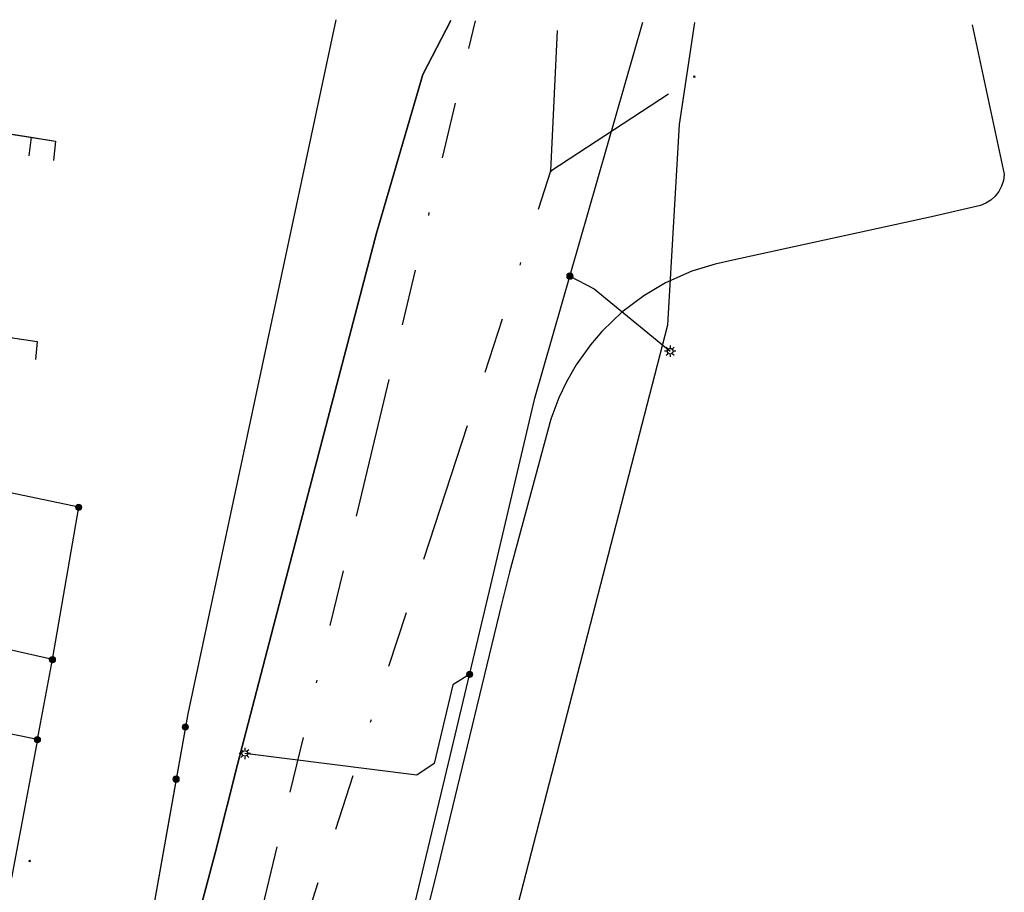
# Model space of a CAD drawing. Header units: metres. Extents: x 253430 to 254090, y 592748 to 593165.
# Tile 48 of 146: x 253510 to 253545, y 593133 to 593164. Entities that reach past the tile are written whole.
import ezdxf
from ezdxf.lldxf.tags import DXFTag

# ---------------------------------------------------------------- set-up
doc = ezdxf.new("R2010")
doc.units = ezdxf.units.M
doc.linetypes.add('RI-OVERIG-SO', pattern=[17, 5, -2, 2, -2, 0, -2, 2, -2])
for name, color, linetype in [('B-WE-IE-MEUBILAIR-S', 7, 'Continuous'), ('B-WE-KL-DATA-G', 90, 'KL-DATA-SO'), ('B-WE-KL-DATA_HULPSTUK-S', 90, 'Continuous'), ('B-WE-KL-DATA_KABELBED-G', 90, 'Continuous'), ('B-WE-KL-ET_LS-G', 190, 'KL-LS-SO'), ('B-WE-KL-ET_LS_HULPSTUK-S', 190, 'Continuous'), ('B-WE-KL-ET_LS_KABELBED-G', 190, 'Continuous'), ('B-WE-KL-ET_MS-G', 130, 'KL-MS-SO'), ('B-WE-KL-GAS_LD-G', 50, 'KL-GAS_LD-SO'), ('B-WE-KL-GAS_LD_HULPSTUK-S', 50, 'Continuous'), ('B-WE-RI-VRIJVERVAL-G', 210, 'RI-OVERIG-SO'), ('B-WE-RI-VRIJVERVAL_HULPSTUK-S', 210, 'Continuous'), ('V-WE-KL-ET_MS_KABELBED-G', 130, 'V-CONTINUOUS-SO')]:
    doc.layers.add(name, color=color, linetype=linetype)
doc.styles.add('NLCS-ISO', font='txt')
doc.styles.get("Standard").update_dxf_attribs({"font": 'simplex.shx'})
tags = doc.linetypes.add('KL-DATA-SO', pattern='A,4,-1,[101,NLCS.SHX,S=0.5,R=0,X=0,Y=0],-1,4,-1,["D",Standard,S=1,R=0,X=-0.25,Y=-0.5],-1.5', length=12.5).pattern_tags.tags
tags[18] = DXFTag(74, 10)
tags = doc.linetypes.add('KL-GAS_LD-SO', pattern='A,4,-1,[69,NLCS.SHX,S=0.5,R=0,X=0,Y=0],-1,4,-1,["L",Standard,S=1,R=0,X=0.25,Y=-0.5],-2', length=13).pattern_tags.tags
tags[18] = DXFTag(74, 10)
tags = doc.linetypes.add('KL-LS-SO', pattern='A,4,-1,[103,NLCS.SHX,S=0.75,R=0,X=0,Y=0],-1,4,-1,["L",Standard,S=1,R=0,X=0,Y=-0.5],-2', length=13).pattern_tags.tags
tags[18] = DXFTag(74, 10)
tags = doc.linetypes.add('KL-MS-SO', pattern='A,4,-1,[103,NLCS.SHX,S=0.75,R=0,X=0,Y=0],-1,4,-1,["M",Standard,S=1,R=0,X=0,Y=-0.5],-2', length=13).pattern_tags.tags
tags[18] = DXFTag(74, 10)
doc.linetypes.add('V-CONTINUOUS-SO', pattern='A,3.5,[24,NLCS.SHX,S=0.5,R=0,X=0,Y=0],3.5', length=7)

# ---------------------------------------------------------------- blocks, each defined once
blk = doc.blocks.new('SKL-WTB_HULP_OVERIG-SO')
at = {"color": 0, "linetype": 'ByBlock', "lineweight": 18}
for points in [[(-0.14, 0.14), (0.14, -0.14)], [(0.14, 0.14), (-0.14, -0.14)]]:
    blk.add_lwpolyline(points, dxfattribs=at)
at = {"color": 0, "linetype": 'ByBlock', "lineweight": 18, "style": 'NLCS-ISO', "flags": 1}
for tag, p in [('TYPE', (1.5, 0)), ('LABEL', (1.5, -1.5)), ('OMSCHRIJVING', (1.5, -3))]:
    blk.add_attdef(tag, p, '', height=1, dxfattribs=at)
blk = doc.blocks.new('SKL-WTB_HULP_MOF-SO')
at = {"linetype": 'ByBlock', "lineweight": 18}
h = blk.add_hatch(color=0, dxfattribs=at)
h.dxf.hatch_style = 1
h.paths.add_polyline_path([(-0.5625, 0, 1), (0.5625, 0, 1)])
at = {"color": 0, "linetype": 'ByBlock', "lineweight": 18}
blk.add_circle((0, 0), 0.5625, dxfattribs=at)
at = {"color": 0, "linetype": 'ByBlock', "lineweight": 18, "style": 'NLCS-ISO', "flags": 1}
for tag, p in [('TYPE', (1.5, 0)), ('LABEL', (1.5, -1.5)), ('OMSCHRIJVING', (1.5, -3))]:
    blk.add_attdef(tag, p, '', height=1, dxfattribs=at)
blk = doc.blocks.new('SIE-MEUBILAIR_PAAL_LICHTMAST-SO')
for points in [[(-0.62, 0), (-1, 0)], [(-0.71, 0.71), (-0.44, 0.44)], [(0, 1), (0, 0.62)], [(0.44, 0.44), (0.71, 0.71)], [(1, 0), (0.62, 0)], [(-0.71, -0.71), (-0.44, -0.44)], [(0, -0.62), (0, -1)], [(0.44, -0.44), (0.71, -0.71)]]:
    blk.add_lwpolyline(points)
blk.add_circle((0, 0), 0.5)
blk = doc.blocks.new('SRI-HULP_OVERIG-SO')
at = {"color": 0, "linetype": 'ByBlock', "lineweight": 18}
for points in [[(-0.14, 0.14), (0.14, -0.14)], [(0.14, 0.14), (-0.14, -0.14)]]:
    blk.add_lwpolyline(points, dxfattribs=at)
at = {"color": 0, "linetype": 'ByBlock', "lineweight": 18, "style": 'NLCS-ISO', "flags": 1}
for tag, p in [('TYPE', (1.5, 0)), ('LABEL', (1.5, -1.5)), ('OMSCHRIJVING', (1.5, -3))]:
    blk.add_attdef(tag, p, '', height=1, dxfattribs=at)

msp = doc.modelspace()

# ---------------------------------------------------------------- linework, layer by layer
at = {"layer": 'B-WE-KL-DATA-G'}
for points in [[(253505.971, 593116.732), (253505.603, 593115.36), (253505.979, 593117.012), (253506.143, 593117.413), (253506.836, 593123.903), (253508.236, 593135.16), (253502.306, 593136.324), (253505.22, 593161.126), (253509.749, 593160.406), (253511.479, 593160.134), (253511.416, 593159.442)], [(253505.971, 593116.732), (253505.603, 593115.36), (253505.979, 593117.012), (253506.143, 593117.413), (253506.836, 593123.903), (253508.236, 593135.16), (253502.306, 593136.324), (253505.22, 593161.126), (253510.614, 593160.27), (253510.536, 593159.615)], [(253505.971, 593116.732), (253505.603, 593115.36), (253505.979, 593117.012), (253506.143, 593117.413), (253506.836, 593123.903), (253508.236, 593135.16), (253502.306, 593136.324), (253504.387, 593154.032), (253508.774, 593153.321), (253510.834, 593153.01), (253510.771, 593152.365)]]:
    msp.add_lwpolyline(points, dxfattribs=at)
at = {"layer": 'B-WE-KL-DATA_KABELBED-G'}
for points in [[(253509.749, 593160.406), (253510.614, 593160.27)], [(253510.614, 593160.27), (253510.536, 593159.615)], [(253510.614, 593160.27), (253511.479, 593160.134), (253511.416, 593159.442)], [(253509.804, 593153.166), (253510.834, 593153.01), (253510.771, 593152.365)], [(253512.308, 593147.111), (253507.836, 593148.056)], [(253511.375, 593141.69), (253512.308, 593147.111)], [(253511.375, 593141.69), (253507.072, 593142.663)], [(253510.84, 593138.844), (253511.375, 593141.69)], [(253510.84, 593138.844), (253506.569, 593139.711)], [(253510.84, 593138.844), (253509.915, 593133.927)]]:
    msp.add_lwpolyline(points, dxfattribs=at)
at = {"layer": 'B-WE-KL-ET_LS-G'}
for points in [[(253442.564, 593125.94), (253442.706, 593125.925), (253443.655, 593125.634), (253453.293, 593123.427), (253454.99, 593123.082), (253458.19, 593122.361), (253470.969, 593119.139), (253483.842, 593115.918), (253504.511, 593110.729), (253515.978, 593107.094), (253516.407, 593107.151), (253516.749, 593107.359), (253517.018, 593107.636), (253517.181, 593107.965), (253518.508, 593111.833), (253520.726, 593119.408), (253523.076, 593128.043), (253525.46, 593138.004), (253526.917, 593144.141), (253528.523, 593150.991), (253532.366, 593164.364)], [(253454.99, 593123.082), (253458.19, 593122.361), (253470.969, 593119.139), (253483.842, 593115.918), (253504.511, 593110.729), (253515.978, 593107.094), (253516.407, 593107.151), (253516.749, 593107.359), (253517.018, 593107.636), (253517.181, 593107.965), (253518.508, 593111.833), (253520.726, 593119.408), (253523.076, 593128.043), (253525.46, 593138.004), (253526.917, 593144.141), (253528.523, 593150.991), (253532.366, 593164.364)], [(253521.452, 593164.454), (253516.184, 593139.76), (253514.413, 593129.773)], [(253521.452, 593164.454), (253516.184, 593139.76), (253515.773, 593137.441)], [(253544.081, 593164.267), (253545.219, 593158.955), (253545.19, 593158.731), (253545.125, 593158.531), (253545.027, 593158.346), (253544.898, 593158.18), (253544.743, 593158.039), (253544.565, 593157.927), (253544.373, 593157.848), (253542.634, 593157.439), (253535.562, 593155.905), (253534.943, 593155.754), (253534.103, 593155.503), (253533.167, 593155.088), (253532.397, 593154.635), (253531.617, 593154.052), (253531.295, 593153.747), (253530.906, 593153.367), (253530.504, 593152.889), (253529.995, 593152.172), (253529.657, 593151.578), (253529.38, 593151.002), (253529.097, 593150.246), (253527.621, 593144.801), (253527.341, 593143.669), (253524.977, 593133.906), (253524.527, 593132.12)], [(253529.771, 593155.333), (253530.638, 593154.878), (253533.339, 593152.661)], [(253526.211, 593141.168), (253525.609, 593140.798), (253524.943, 593137.999), (253524.332, 593137.576), (253518.214, 593138.356)], [(253515.773, 593137.441), (253514.328, 593129.292), (253511.034, 593116.304)]]:
    msp.add_lwpolyline(points, dxfattribs=at)
at = {"layer": 'B-WE-KL-ET_LS_KABELBED-G'}
for points in [[(253521.452, 593164.454), (253516.184, 593139.76), (253515.773, 593137.441)], [(253515.978, 593107.094), (253516.407, 593107.151), (253516.749, 593107.359), (253517.018, 593107.636), (253517.181, 593107.965), (253518.508, 593111.833), (253520.726, 593119.408), (253523.076, 593128.043), (253525.46, 593138.004), (253526.917, 593144.141), (253528.523, 593150.991), (253532.366, 593164.364)], [(253544.081, 593164.267), (253545.219, 593158.955), (253545.19, 593158.731), (253545.125, 593158.531), (253545.027, 593158.346), (253544.898, 593158.18), (253544.743, 593158.039), (253544.565, 593157.927), (253544.373, 593157.848), (253542.634, 593157.439), (253535.562, 593155.905), (253534.943, 593155.754), (253534.103, 593155.503), (253533.167, 593155.088), (253532.397, 593154.635), (253531.617, 593154.052), (253531.295, 593153.747), (253530.906, 593153.367), (253530.504, 593152.889), (253529.995, 593152.172), (253529.657, 593151.578), (253529.38, 593151.002), (253529.097, 593150.246), (253527.621, 593144.801), (253527.341, 593143.669), (253524.977, 593133.906), (253524.527, 593132.12)], [(253515.773, 593137.441), (253514.413, 593129.773)]]:
    msp.add_lwpolyline(points, dxfattribs=at)
at = {"layer": 'B-WE-KL-ET_MS-G'}
msp.add_lwpolyline([(253525.545, 593164.42), (253524.541, 593162.501), (253522.901, 593156.855), (253519.306, 593143.158), (253517.971, 593138.003), (253517.167, 593134.854), (253516.236, 593131.334), (253515.404, 593127.48), (253514.523, 593123.34), (253513.784, 593120.027), (253512.897, 593116.536), (253512.023, 593113.441), (253511.317, 593111.196)], dxfattribs=at)
at = {"layer": 'B-WE-KL-GAS_LD-G'}
msp.add_lwpolyline([(253525.935, 593125.243), (253533.259, 593153.595), (253533.668, 593160.729), (253534.211, 593164.349)], dxfattribs=at)
at = {"layer": 'B-WE-RI-VRIJVERVAL-G'}
for points in [[(253514.21, 593113.54), (253526.411, 593164.413)], [(253529.1, 593159.08), (253529.347, 593164.389)], [(253529.1, 593159.08), (253534.2, 593162.42)], [(253519.27, 593129.01), (253529.1, 593159.08)]]:
    msp.add_lwpolyline(points, dxfattribs=at)
at = {"layer": 'V-WE-KL-ET_MS_KABELBED-G'}
msp.add_lwpolyline([(253511.317, 593111.196), (253512.023, 593113.441), (253512.897, 593116.536), (253513.784, 593120.027), (253514.523, 593123.34), (253515.404, 593127.48), (253516.236, 593131.334), (253517.167, 593134.854), (253517.971, 593138.003), (253519.306, 593143.158), (253522.901, 593156.855), (253524.541, 593162.501), (253525.545, 593164.42)], dxfattribs=at)

# ---------------------------------------------------------------- block references
at = {"layer": 'B-WE-IE-MEUBILAIR-S', "xscale": 0.2, "yscale": 0.2, "zscale": 0.2}
for p in [(253533.339, 593152.661), (253518.214, 593138.356)]:
    msp.add_blockref('SIE-MEUBILAIR_PAAL_LICHTMAST-SO', p, dxfattribs=at)
at = {"layer": 'B-WE-KL-DATA_HULPSTUK-S', "xscale": 0.2, "yscale": 0.2, "zscale": 0.2}
for name, p in [('SKL-WTB_HULP_MOF-SO', (253512.308, 593147.111)), ('SKL-WTB_HULP_OVERIG-SO', (253512.308, 593147.111)), ('SKL-WTB_HULP_OVERIG-SO', (253512.308, 593147.111)), ('SKL-WTB_HULP_MOF-SO', (253511.375, 593141.69)), ('SKL-WTB_HULP_OVERIG-SO', (253511.375, 593141.69)), ('SKL-WTB_HULP_OVERIG-SO', (253511.375, 593141.69)), ('SKL-WTB_HULP_OVERIG-SO', (253511.375, 593141.69)), ('SKL-WTB_HULP_MOF-SO', (253510.84, 593138.844)), ('SKL-WTB_HULP_OVERIG-SO', (253510.84, 593138.844)), ('SKL-WTB_HULP_OVERIG-SO', (253510.84, 593138.844)), ('SKL-WTB_HULP_OVERIG-SO', (253510.84, 593138.844))]:
    msp.add_blockref(name, p, dxfattribs=at)
at = {"layer": 'B-WE-KL-ET_LS_HULPSTUK-S', "xscale": 0.2, "yscale": 0.2, "zscale": 0.2}
for p in [(253529.771, 593155.333), (253526.211, 593141.168), (253516.101, 593139.292), (253515.773, 593137.441)]:
    msp.add_blockref('SKL-WTB_HULP_MOF-SO', p, dxfattribs=at)
at = {"layer": 'B-WE-KL-GAS_LD_HULPSTUK-S', "xscale": 0.2, "yscale": 0.2, "zscale": 0.2}
msp.add_blockref('SKL-WTB_HULP_OVERIG-SO', (253510.565, 593134.525), dxfattribs=at)
at = {"layer": 'B-WE-RI-VRIJVERVAL_HULPSTUK-S', "xscale": 0.2, "yscale": 0.2, "zscale": 0.2}
for p in [(253534.199, 593162.423), (253529.103, 593159.077)]:
    msp.add_blockref('SRI-HULP_OVERIG-SO', p, dxfattribs=at)

doc.saveas('drawing.dxf')
